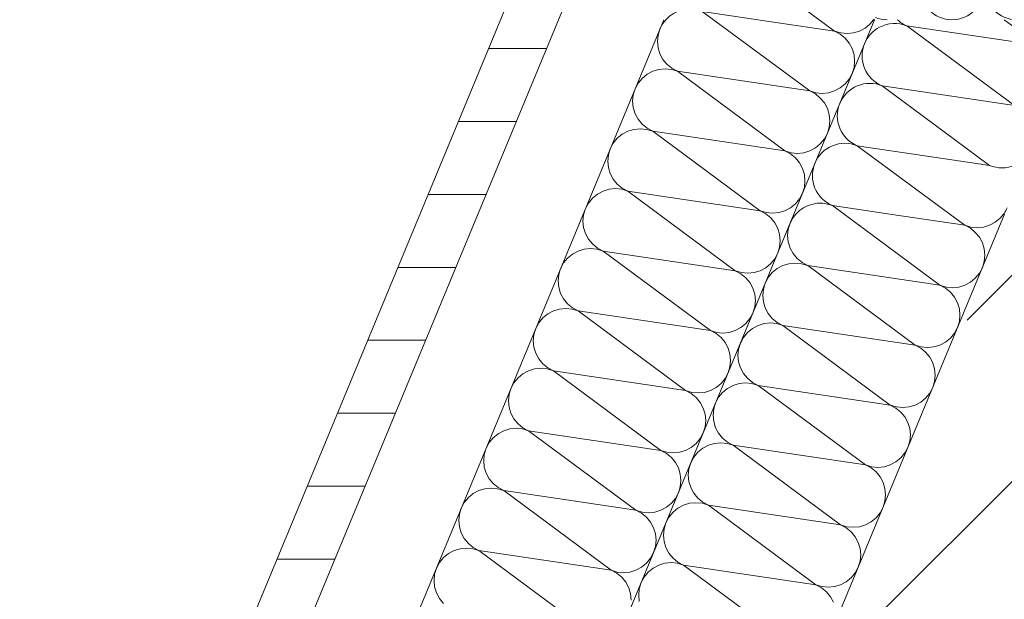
# Model space of a CAD drawing. Header units: metres. Extents: x -80 to 1923, y -189 to 69.
# Tile 96 of 256: x 930.187 to 930.592, y 13.844 to 14.082. Entities that reach past the tile are written whole.
import ezdxf

# ---------------------------------------------------------------- set-up
doc = ezdxf.new("R2010")
doc.units = ezdxf.units.M
doc.header["$MEASUREMENT"] = 0
doc.layers.add('Neubau_10 Wand außen', color=7, linetype='Continuous')

# ---------------------------------------------------------------- blocks, each defined once
blk = doc.blocks.new('*X154', base_point=(929.7700022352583, 0))
at = {"layer": 'Neubau_10 Wand außen', "color": 8, "linetype": 'Continuous', "lineweight": 9}
for p, q in [((930.5515076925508, 14.07932205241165), (930.6058837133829, 14.071230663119)), ((930.5515076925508, 14.07932205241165), (930.5956788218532, 14.04659387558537)), ((930.5914838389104, 14.08190011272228), (930.6058837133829, 14.071230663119)), ((930.557986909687, 14.05220259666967), (930.5956788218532, 14.04659387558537)), ((930.5710605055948, 14.032636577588), (930.5854739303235, 14.02195708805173)), ((930.5773928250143, 14.02315959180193), (930.5854739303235, 14.02195708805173))]:
    blk.add_line(p, q, dxfattribs=at)
for centre, radius, start, end in [((930.5464052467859, 14.06700365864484), 0.01333333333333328, 67.4999999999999, 117.6935729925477), ((930.5566101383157, 14.09164044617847), 0.01333333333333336, 226.9304254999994, 247.5000000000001), ((930.6109861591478, 14.08354905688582), 0.01333333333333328, 337.5000000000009, 352.8959966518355), ((930.6109861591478, 14.08354905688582), 0.01333333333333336, 247.4999999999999, 337.5000000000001), ((930.600781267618, 14.05891226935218), 0.01333333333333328, 337.5000000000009, 67.50000000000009), ((930.600781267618, 14.05891226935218), 0.01333333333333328, 247.4999999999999, 337.5000000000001), ((930.5905763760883, 14.03427548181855), 0.01333333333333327, 337.5000000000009, 67.5000000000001), ((930.5905763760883, 14.03427548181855), 0.01333333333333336, 247.4999999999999, 337.5000000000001), ((930.5803714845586, 14.00963869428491), 0.01333333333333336, 325.9373117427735, 337.5000000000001)]:
    blk.add_arc(centre, radius, start, end, dxfattribs=at)
blk = doc.blocks.new('*X157', base_point=(929.7700022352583, 0))
at = {"layer": 'Neubau_10 Wand außen', "color": 8, "linetype": 'Continuous', "lineweight": 9}
for p, q in [((930.4878022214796, 14.1345735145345), (930.5046206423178, 14.13207086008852)), ((930.4878022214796, 14.1345735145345), (930.5177994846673, 14.1123473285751)), ((930.4775973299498, 14.10993672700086), (930.5240265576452, 14.10302785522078)), ((930.4775973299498, 14.10993672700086), (930.5154365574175, 14.0819001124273)), ((930.4673924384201, 14.08529993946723), (930.4719809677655, 14.0819001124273)), ((930.4673924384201, 14.08529993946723), (930.4902400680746, 14.0819001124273))]:
    blk.add_line(p, q, dxfattribs=at)
for centre, radius, start, end in [((930.4929046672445, 14.14689190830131), 0.01333333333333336, 117.2587885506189, 157.5000000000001), ((930.4929046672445, 14.14689190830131), 0.01333333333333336, 157.5000000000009, 247.5000000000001), ((930.4826997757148, 14.12225512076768), 0.01333333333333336, 67.4999999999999, 157.5000000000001), ((930.4826997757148, 14.12225512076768), 0.01333333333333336, 157.5000000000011, 247.5000000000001), ((930.472494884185, 14.09761833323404), 0.01333333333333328, 67.4999999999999, 157.5000000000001), ((930.472494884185, 14.09761833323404), 0.01333333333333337, 157.4999999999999, 247.5000000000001), ((930.4622899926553, 14.07298154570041), 0.01333333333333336, 67.4999999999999, 138.0183547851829), ((930.5268709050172, 14.08952694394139), 0.01333333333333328, 325.1093264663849, 326.4048344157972)]:
    blk.add_arc(centre, radius, start, end, dxfattribs=at)
blk = doc.blocks.new('*X160', base_point=(929.7700022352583, 0))
at = {"layer": 'Neubau_10 Wand außen', "color": 8, "linetype": 'Continuous', "lineweight": 9}
for p, q in [((930.4512037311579, 14.08038914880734), (930.4499717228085, 14.07808422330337)), ((930.4524437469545, 14.08190011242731), (930.4512037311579, 14.08038914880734)), ((930.4719809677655, 14.08190011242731), (930.5115635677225, 14.05257176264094)), ((930.4902400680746, 14.08190011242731), (930.5217684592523, 14.07720855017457)), ((930.5154365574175, 14.08190011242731), (930.5217684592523, 14.07720855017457)), ((930.5342785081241, 14.07844068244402), (930.536298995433, 14.08009885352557)), ((930.536298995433, 14.08009885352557), (930.5377772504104, 14.08190011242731)), ((930.4492128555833, 14.07558274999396), (930.448956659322, 14.07298154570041)), ((930.449971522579, 14.07808373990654), (930.4492128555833, 14.07558274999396)), ((930.5217684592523, 14.07720855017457), (930.5242697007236, 14.07644980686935)), ((930.5240736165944, 14.07597641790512), (930.5217684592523, 14.07720855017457)), ((930.5260941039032, 14.07431824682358), (930.5240736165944, 14.07597641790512)), ((930.5242697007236, 14.07644980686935), (930.5268709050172, 14.07619361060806)), ((930.5268709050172, 14.07619361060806), (930.5294721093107, 14.07644980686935)), ((930.5294721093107, 14.07644980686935), (930.531973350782, 14.07720855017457)), ((930.531973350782, 14.07720855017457), (930.5342785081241, 14.07844068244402)), ((930.448956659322, 14.07298154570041), (930.4492128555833, 14.07038034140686)), ((930.5277522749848, 14.07229775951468), (930.5260941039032, 14.07431824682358)), ((930.5289844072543, 14.06999260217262), (930.5277522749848, 14.07229775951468)), ((930.4492128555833, 14.07038034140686), (930.4499715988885, 14.06787909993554)), ((930.4499715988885, 14.06787909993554), (930.4512037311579, 14.06557394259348)), ((930.5297431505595, 14.0674913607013), (930.5289844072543, 14.06999260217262)), ((930.5299993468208, 14.06489015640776), (930.5297431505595, 14.0674913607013)), ((930.4512037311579, 14.06557394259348), (930.4528619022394, 14.06355345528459)), ((930.4528619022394, 14.06355345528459), (930.4548823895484, 14.06189528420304)), ((930.5297431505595, 14.06228895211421), (930.5299993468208, 14.06489015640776)), ((930.4446774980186, 14.05943101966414), (930.4426570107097, 14.0577728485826)), ((930.4469826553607, 14.06066315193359), (930.4446774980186, 14.05943101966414)), ((930.449483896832, 14.06142189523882), (930.4469826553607, 14.06066315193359)), ((930.4520851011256, 14.06167809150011), (930.449483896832, 14.06142189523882)), ((930.454686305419, 14.06142189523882), (930.4520851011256, 14.06167809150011)), ((930.4571875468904, 14.06066315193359), (930.454686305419, 14.06142189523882)), ((930.4548823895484, 14.06189528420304), (930.4571875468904, 14.06066315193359)), ((930.4571875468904, 14.06066315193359), (930.5115635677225, 14.05257176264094)), ((930.4571875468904, 14.06066315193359), (930.5013586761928, 14.02793497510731)), ((930.5277522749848, 14.05748255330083), (930.5289842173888, 14.05978735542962)), ((930.5289845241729, 14.0597880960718), (930.5297431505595, 14.06228895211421)), ((930.4409988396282, 14.0557523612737), (930.4397668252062, 14.0534474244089)), ((930.4426570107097, 14.0577728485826), (930.4409988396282, 14.0557523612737)), ((930.5240736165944, 14.05380389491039), (930.5260941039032, 14.05546206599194)), ((930.5260941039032, 14.05546206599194), (930.5277522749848, 14.05748255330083)), ((930.4390079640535, 14.05094596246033), (930.4387517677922, 14.04834475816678)), ((930.4397666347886, 14.05344696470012), (930.4390079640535, 14.05094596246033)), ((930.5115635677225, 14.05257176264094), (930.5140648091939, 14.05181301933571)), ((930.5138687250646, 14.05133963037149), (930.5115635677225, 14.05257176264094)), ((930.5158892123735, 14.04968145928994), (930.5138687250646, 14.05133963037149)), ((930.5140648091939, 14.05181301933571), (930.5166660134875, 14.05155682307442)), ((930.5166660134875, 14.05155682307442), (930.5192672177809, 14.05181301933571)), ((930.5192672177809, 14.05181301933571), (930.5217684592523, 14.05257176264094)), ((930.5217684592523, 14.05257176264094), (930.5240736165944, 14.05380389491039)), ((930.4387517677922, 14.04834475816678), (930.4390079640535, 14.04574355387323)), ((930.517547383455, 14.04766097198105), (930.5158892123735, 14.04968145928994)), ((930.5187795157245, 14.04535581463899), (930.517547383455, 14.04766097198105)), ((930.4390079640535, 14.04574355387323), (930.4397667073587, 14.04324231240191)), ((930.4397667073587, 14.04324231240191), (930.4409988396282, 14.04093715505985)), ((930.5195382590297, 14.04285457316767), (930.5187795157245, 14.04535581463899)), ((930.519794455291, 14.04025336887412), (930.5195382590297, 14.04285457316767)), ((930.4409988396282, 14.04093715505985), (930.4426570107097, 14.03891666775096)), ((930.4426570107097, 14.03891666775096), (930.4446774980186, 14.03725849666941)), ((930.5195382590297, 14.03765216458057), (930.519794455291, 14.04025336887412)), ((930.4344726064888, 14.03479423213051), (930.43245211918, 14.03313606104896)), ((930.436777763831, 14.03602636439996), (930.4344726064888, 14.03479423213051)), ((930.4392790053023, 14.03678510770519), (930.436777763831, 14.03602636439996)), ((930.4418802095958, 14.03704130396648), (930.4392790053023, 14.03678510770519)), ((930.4444814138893, 14.03678510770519), (930.4418802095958, 14.03704130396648)), ((930.4469826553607, 14.03602636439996), (930.4444814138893, 14.03678510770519)), ((930.4446774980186, 14.03725849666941), (930.4469826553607, 14.03602636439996)), ((930.4469826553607, 14.03602636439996), (930.5013586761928, 14.02793497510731)), ((930.4469826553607, 14.03602636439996), (930.4911537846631, 14.00329818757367)), ((930.517547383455, 14.03284576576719), (930.5187793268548, 14.03515056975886)), ((930.5187796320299, 14.03515130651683), (930.5195382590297, 14.03765216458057)), ((930.4307939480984, 14.03111557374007), (930.429561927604, 14.02881062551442)), ((930.43245211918, 14.03313606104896), (930.4307939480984, 14.03111557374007)), ((930.5138687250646, 14.02916710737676), (930.5158892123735, 14.0308252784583)), ((930.5158892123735, 14.0308252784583), (930.517547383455, 14.03284576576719)), ((930.4295617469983, 14.0288101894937), (930.4288030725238, 14.02630917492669)), ((930.5013586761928, 14.02793497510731), (930.5038599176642, 14.02717623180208)), ((930.5036638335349, 14.02670284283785), (930.5013586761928, 14.02793497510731)), ((930.5056843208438, 14.02504467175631), (930.5036638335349, 14.02670284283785)), ((930.5038599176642, 14.02717623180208), (930.5064611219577, 14.02692003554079)), ((930.5064611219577, 14.02692003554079), (930.5090623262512, 14.02717623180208)), ((930.5090623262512, 14.02717623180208), (930.5115635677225, 14.02793497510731)), ((930.5115635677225, 14.02793497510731), (930.5138687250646, 14.02916710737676)), ((930.4288030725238, 14.02630917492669), (930.4285468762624, 14.02370797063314)), ((930.4285468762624, 14.02370797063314), (930.4288030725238, 14.02110676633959)), ((930.5073424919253, 14.02302418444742), (930.5056843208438, 14.02504467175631)), ((930.5085746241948, 14.02071902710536), (930.5073424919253, 14.02302418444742)), ((930.4288030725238, 14.02110676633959), (930.429561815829, 14.01860552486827)), ((930.429561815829, 14.01860552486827), (930.4307939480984, 14.01630036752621)), ((930.5093333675, 14.01821778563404), (930.5085746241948, 14.02071902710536)), ((930.4307939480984, 14.01630036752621), (930.43245211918, 14.01427988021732)), ((930.5095895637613, 14.01561658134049), (930.5093333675, 14.01821778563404)), ((930.5093333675, 14.01301537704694), (930.5095895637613, 14.01561658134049)), ((930.4265728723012, 14.01138957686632), (930.4242677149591, 14.01015744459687)), ((930.4290741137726, 14.01214832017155), (930.4265728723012, 14.01138957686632)), ((930.431675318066, 14.01240451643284), (930.4290741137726, 14.01214832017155)), ((930.4342765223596, 14.01214832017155), (930.431675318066, 14.01240451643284)), ((930.43245211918, 14.01427988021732), (930.4344726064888, 14.01262170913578)), ((930.436777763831, 14.01138957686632), (930.4342765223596, 14.01214832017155)), ((930.4344726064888, 14.01262170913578), (930.436777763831, 14.01138957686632)), ((930.436777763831, 14.01138957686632), (930.4809488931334, 13.97866140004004)), ((930.436777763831, 14.01138957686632), (930.4911537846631, 14.00329818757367)), ((930.5073424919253, 14.00820897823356), (930.5085744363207, 14.0105137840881)), ((930.508574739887, 14.01051451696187), (930.5093333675, 14.01301537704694)), ((930.4205890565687, 14.00647878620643), (930.4193569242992, 14.00417362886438)), ((930.4222472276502, 14.00849927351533), (930.4205890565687, 14.00647878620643)), ((930.4242677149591, 14.01015744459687), (930.4222472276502, 14.00849927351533)), ((930.5036638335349, 14.00453031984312), (930.5056843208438, 14.00618849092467)), ((930.5056843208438, 14.00618849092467), (930.5073424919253, 14.00820897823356)), ((930.4193569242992, 14.00417362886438), (930.4185981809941, 14.00167238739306)), ((930.4911537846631, 14.00329818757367), (930.4936550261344, 14.00253944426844)), ((930.4934589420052, 14.00206605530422), (930.4911537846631, 14.00329818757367)), ((930.4936550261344, 14.00253944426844), (930.4962562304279, 14.00228324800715)), ((930.4962562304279, 14.00228324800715), (930.4988574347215, 14.00253944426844)), ((930.4988574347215, 14.00253944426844), (930.5013586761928, 14.00329818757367)), ((930.5013586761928, 14.00329818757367), (930.5036638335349, 14.00453031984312)), ((930.4185981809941, 14.00167238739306), (930.4183419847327, 13.99907118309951)), ((930.4183419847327, 13.99907118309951), (930.4185981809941, 13.99646997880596)), ((930.4954794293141, 14.00040788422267), (930.4934589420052, 14.00206605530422)), ((930.4971376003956, 13.99838739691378), (930.4954794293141, 14.00040788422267)), ((930.498369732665, 13.99608223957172), (930.4971376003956, 13.99838739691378)), ((930.4185981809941, 13.99646997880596), (930.4193569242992, 13.99396873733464)), ((930.4991284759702, 13.9935809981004), (930.498369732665, 13.99608223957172)), ((930.4193569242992, 13.99396873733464), (930.4205890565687, 13.99166357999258)), ((930.4205890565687, 13.99166357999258), (930.4222472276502, 13.98964309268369)), ((930.4993846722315, 13.99097979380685), (930.4991284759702, 13.9935809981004)), ((930.4991284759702, 13.9883785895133), (930.4993846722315, 13.99097979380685)), ((930.4163679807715, 13.98675278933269), (930.4140628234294, 13.98552065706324)), ((930.4188692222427, 13.98751153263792), (930.4163679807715, 13.98675278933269)), ((930.4214704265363, 13.98776772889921), (930.4188692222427, 13.98751153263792)), ((930.4240716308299, 13.98751153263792), (930.4214704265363, 13.98776772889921)), ((930.4222472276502, 13.98964309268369), (930.4242677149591, 13.98798492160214)), ((930.4265728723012, 13.98675278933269), (930.4240716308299, 13.98751153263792)), ((930.4242677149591, 13.98798492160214), (930.4265728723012, 13.98675278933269)), ((930.4265728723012, 13.98675278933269), (930.4809488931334, 13.97866140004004)), ((930.4265728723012, 13.98675278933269), (930.4707440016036, 13.9540246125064)), ((930.4983698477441, 13.9858777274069), (930.4991284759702, 13.9883785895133)), ((930.4120423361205, 13.98386248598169), (930.410384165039, 13.9818419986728)), ((930.4140628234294, 13.98552065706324), (930.4120423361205, 13.98386248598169)), ((930.4954794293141, 13.98155170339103), (930.4971376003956, 13.98357219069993)), ((930.4971376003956, 13.98357219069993), (930.498369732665, 13.98587734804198)), ((930.4091520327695, 13.97953684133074), (930.4083932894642, 13.97703559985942)), ((930.410384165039, 13.9818419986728), (930.4091520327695, 13.97953684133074)), ((930.4809488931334, 13.97866140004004), (930.4834501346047, 13.97790265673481)), ((930.4832540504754, 13.97742926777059), (930.4809488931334, 13.97866140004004)), ((930.4834501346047, 13.97790265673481), (930.4860513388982, 13.97764646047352)), ((930.4860513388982, 13.97764646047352), (930.4886525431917, 13.97790265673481)), ((930.4886525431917, 13.97790265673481), (930.4911537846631, 13.97866140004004)), ((930.4911537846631, 13.97866140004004), (930.4934589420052, 13.97989353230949)), ((930.4934589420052, 13.97989353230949), (930.4954794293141, 13.98155170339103)), ((930.4083932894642, 13.97703559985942), (930.408137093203, 13.97443439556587)), ((930.408137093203, 13.97443439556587), (930.4083932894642, 13.97183319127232)), ((930.4852745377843, 13.97577109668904), (930.4832540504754, 13.97742926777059)), ((930.4869327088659, 13.97375060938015), (930.4852745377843, 13.97577109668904)), ((930.4083932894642, 13.97183319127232), (930.4091520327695, 13.969331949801)), ((930.4881648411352, 13.97144545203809), (930.4869327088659, 13.97375060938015)), ((930.4889235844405, 13.96894421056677), (930.4881648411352, 13.97144545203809)), ((930.4091520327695, 13.969331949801), (930.410384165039, 13.96702679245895)), ((930.410384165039, 13.96702679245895), (930.4120423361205, 13.96500630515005)), ((930.4891797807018, 13.96634300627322), (930.4889235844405, 13.96894421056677)), ((930.4889235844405, 13.96374180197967), (930.4891797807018, 13.96634300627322)), ((930.4061630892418, 13.96211600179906), (930.4038579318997, 13.96088386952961)), ((930.408664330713, 13.96287474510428), (930.4061630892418, 13.96211600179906)), ((930.4112655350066, 13.96313094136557), (930.408664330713, 13.96287474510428)), ((930.4138667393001, 13.96287474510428), (930.4112655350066, 13.96313094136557)), ((930.4120423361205, 13.96500630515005), (930.4140628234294, 13.96334813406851)), ((930.4163679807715, 13.96211600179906), (930.4138667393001, 13.96287474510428)), ((930.4140628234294, 13.96334813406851), (930.4163679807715, 13.96211600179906)), ((930.4163679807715, 13.96211600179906), (930.4707440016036, 13.9540246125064)), ((930.4163679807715, 13.96211600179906), (930.4605391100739, 13.92938782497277)), ((930.4881648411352, 13.96124056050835), (930.4889235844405, 13.96374180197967)), ((930.4018374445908, 13.95922569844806), (930.4001792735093, 13.95720521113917)), ((930.4038579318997, 13.96088386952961), (930.4018374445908, 13.95922569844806)), ((930.4852745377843, 13.9569149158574), (930.4869327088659, 13.95893540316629)), ((930.4869327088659, 13.95893540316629), (930.4881648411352, 13.96124056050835)), ((930.3989471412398, 13.95490005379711), (930.3981883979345, 13.95239881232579)), ((930.4001792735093, 13.95720521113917), (930.3989471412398, 13.95490005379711)), ((930.4707440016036, 13.9540246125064), (930.4732452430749, 13.95326586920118)), ((930.4730491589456, 13.95279248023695), (930.4707440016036, 13.9540246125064)), ((930.478447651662, 13.95326586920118), (930.4809488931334, 13.9540246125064)), ((930.4809488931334, 13.9540246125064), (930.4832540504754, 13.95525674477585)), ((930.4832540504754, 13.95525674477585), (930.4852745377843, 13.9569149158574)), ((930.3981883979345, 13.95239881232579), (930.3979322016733, 13.94979760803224)), ((930.3979322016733, 13.94979760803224), (930.3981883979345, 13.94719640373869)), ((930.4750696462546, 13.9511343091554), (930.4730491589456, 13.95279248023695)), ((930.4732452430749, 13.95326586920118), (930.4758464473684, 13.95300967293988)), ((930.4767278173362, 13.94911382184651), (930.4750696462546, 13.9511343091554)), ((930.4758464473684, 13.95300967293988), (930.478447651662, 13.95326586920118)), ((930.3981883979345, 13.94719640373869), (930.3989471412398, 13.94469516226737)), ((930.4779599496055, 13.94680866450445), (930.4767278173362, 13.94911382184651)), ((930.4787186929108, 13.94430742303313), (930.4779599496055, 13.94680866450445)), ((930.3989471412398, 13.94469516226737), (930.4001792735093, 13.94239000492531)), ((930.4001792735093, 13.94239000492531), (930.4018374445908, 13.94036951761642)), ((930.478974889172, 13.94170621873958), (930.4787186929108, 13.94430742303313)), ((930.4787186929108, 13.93910501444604), (930.478974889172, 13.94170621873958)), ((930.395958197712, 13.93747921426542), (930.3936530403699, 13.93624708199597)), ((930.3984594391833, 13.93823795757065), (930.395958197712, 13.93747921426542)), ((930.4010606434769, 13.93849415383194), (930.3984594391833, 13.93823795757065)), ((930.4036618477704, 13.93823795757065), (930.4010606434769, 13.93849415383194)), ((930.4018374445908, 13.94036951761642), (930.4038579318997, 13.93871134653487)), ((930.4061630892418, 13.93747921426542), (930.4036618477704, 13.93823795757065)), ((930.4038579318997, 13.93871134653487), (930.4061630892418, 13.93747921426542)), ((930.4061630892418, 13.93747921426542), (930.4503342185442, 13.90475103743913)), ((930.4061630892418, 13.93747921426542), (930.4605391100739, 13.92938782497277)), ((930.4779599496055, 13.93660377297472), (930.4787186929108, 13.93910501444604)), ((930.3916325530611, 13.93458891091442), (930.3899743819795, 13.93256842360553)), ((930.3936530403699, 13.93624708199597), (930.3916325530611, 13.93458891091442)), ((930.4750696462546, 13.93227812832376), (930.4767278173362, 13.93429861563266)), ((930.4767278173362, 13.93429861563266), (930.4779599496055, 13.93660377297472)), ((930.38874224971, 13.93026326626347), (930.3879835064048, 13.92776202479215)), ((930.3899743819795, 13.93256842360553), (930.38874224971, 13.93026326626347)), ((930.4605391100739, 13.92938782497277), (930.4630403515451, 13.92862908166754)), ((930.4628442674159, 13.92815569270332), (930.4605391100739, 13.92938782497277)), ((930.4682427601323, 13.92862908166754), (930.4707440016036, 13.92938782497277)), ((930.4707440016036, 13.92938782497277), (930.4730491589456, 13.93061995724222)), ((930.4730491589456, 13.93061995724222), (930.4750696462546, 13.93227812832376)), ((930.3879835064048, 13.92776202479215), (930.3877273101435, 13.9251608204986)), ((930.4648647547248, 13.92649752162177), (930.4628442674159, 13.92815569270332)), ((930.4630403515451, 13.92862908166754), (930.4656415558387, 13.92837288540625)), ((930.4665229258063, 13.92447703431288), (930.4648647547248, 13.92649752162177)), ((930.4656415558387, 13.92837288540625), (930.4682427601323, 13.92862908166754)), ((930.3877273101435, 13.9251608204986), (930.3879835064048, 13.92255961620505)), ((930.3879835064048, 13.92255961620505), (930.38874224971, 13.92005837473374)), ((930.4677550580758, 13.92217187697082), (930.4665229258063, 13.92447703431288)), ((930.468513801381, 13.9196706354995), (930.4677550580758, 13.92217187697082)), ((930.38874224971, 13.92005837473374), (930.3899743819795, 13.91775321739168)), ((930.3899743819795, 13.91775321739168), (930.3916325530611, 13.91573273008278)), ((930.4687699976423, 13.91706943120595), (930.468513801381, 13.9196706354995)), ((930.3882545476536, 13.91360117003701), (930.3857533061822, 13.91284242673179)), ((930.3908557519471, 13.9138573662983), (930.3882545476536, 13.91360117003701)), ((930.3934569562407, 13.91360117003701), (930.3908557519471, 13.9138573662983)), ((930.3916325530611, 13.91573273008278), (930.3936530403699, 13.91407455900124)), ((930.395958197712, 13.91284242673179), (930.3934569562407, 13.91360117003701)), ((930.3936530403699, 13.91407455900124), (930.395958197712, 13.91284242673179)), ((930.4677550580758, 13.91196698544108), (930.468513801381, 13.9144682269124)), ((930.468513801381, 13.9144682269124), (930.4687699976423, 13.91706943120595)), ((930.3814276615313, 13.90995212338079), (930.3797694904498, 13.9079316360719)), ((930.3834481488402, 13.91161029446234), (930.3814276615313, 13.90995212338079)), ((930.3857533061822, 13.91284242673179), (930.3834481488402, 13.91161029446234)), ((930.395958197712, 13.91284242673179), (930.4503342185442, 13.90475103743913)), ((930.395958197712, 13.91284242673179), (930.4401293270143, 13.8801142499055)), ((930.4648647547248, 13.90764134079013), (930.4665229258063, 13.90966182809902)), ((930.4665229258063, 13.90966182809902), (930.4677550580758, 13.91196698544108)), ((930.3785373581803, 13.90562647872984), (930.3777786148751, 13.90312523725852)), ((930.3797694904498, 13.9079316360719), (930.3785373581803, 13.90562647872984)), ((930.4605391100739, 13.90475103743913), (930.4628442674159, 13.90598316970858)), ((930.4628442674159, 13.90598316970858), (930.4648647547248, 13.90764134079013)), ((930.3777786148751, 13.90312523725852), (930.3775224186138, 13.90052403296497)), ((930.4503342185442, 13.90475103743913), (930.4528354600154, 13.90399229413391)), ((930.4526393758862, 13.90351890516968), (930.4503342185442, 13.90475103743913)), ((930.454659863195, 13.90186073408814), (930.4526393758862, 13.90351890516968)), ((930.4528354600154, 13.90399229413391), (930.455436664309, 13.90373609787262)), ((930.4563180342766, 13.89984024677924), (930.454659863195, 13.90186073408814)), ((930.455436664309, 13.90373609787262), (930.4580378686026, 13.90399229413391)), ((930.4580378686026, 13.90399229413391), (930.4605391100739, 13.90475103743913)), ((930.3775224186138, 13.90052403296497), (930.3777786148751, 13.89792282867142)), ((930.3777786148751, 13.89792282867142), (930.3785373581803, 13.8954215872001)), ((930.4575501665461, 13.89753508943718), (930.4563180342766, 13.89984024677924)), ((930.4583089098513, 13.89503384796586), (930.4575501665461, 13.89753508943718)), ((930.3785373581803, 13.8954215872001), (930.3797694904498, 13.89311642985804)), ((930.3797694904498, 13.89311642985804), (930.3814276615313, 13.89109594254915)), ((930.4585651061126, 13.89243264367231), (930.4583089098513, 13.89503384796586)), ((930.3780496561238, 13.88896438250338), (930.3755484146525, 13.88820563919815)), ((930.3806508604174, 13.88922057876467), (930.3780496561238, 13.88896438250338)), ((930.383252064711, 13.88896438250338), (930.3806508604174, 13.88922057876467)), ((930.3814276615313, 13.89109594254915), (930.3834481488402, 13.8894377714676)), ((930.3857533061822, 13.88820563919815), (930.383252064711, 13.88896438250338)), ((930.3834481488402, 13.8894377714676), (930.3857533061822, 13.88820563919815)), ((930.4575501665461, 13.88733019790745), (930.4583089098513, 13.88983143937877)), ((930.4583089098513, 13.88983143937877), (930.4585651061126, 13.89243264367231)), ((930.3712227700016, 13.88531533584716), (930.3695645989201, 13.88329484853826)), ((930.3732432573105, 13.8869735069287), (930.3712227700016, 13.88531533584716)), ((930.3755484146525, 13.88820563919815), (930.3732432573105, 13.8869735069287)), ((930.3857533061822, 13.88820563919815), (930.4401293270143, 13.8801142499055)), ((930.3857533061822, 13.88820563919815), (930.4299244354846, 13.85547746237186)), ((930.454659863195, 13.88300455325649), (930.4563180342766, 13.88502504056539)), ((930.4563180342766, 13.88502504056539), (930.4575501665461, 13.88733019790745)), ((930.3683324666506, 13.8809896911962), (930.3675737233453, 13.87848844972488)), ((930.3695645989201, 13.88329484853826), (930.3683324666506, 13.8809896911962)), ((930.4503342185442, 13.8801142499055), (930.4526393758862, 13.88134638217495)), ((930.4526393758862, 13.88134638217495), (930.454659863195, 13.88300455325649)), ((930.3675737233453, 13.87848844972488), (930.3673175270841, 13.87588724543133)), ((930.4401293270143, 13.8801142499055), (930.4426305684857, 13.87935550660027)), ((930.4424344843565, 13.87888211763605), (930.4401293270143, 13.8801142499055)), ((930.4444549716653, 13.8772239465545), (930.4424344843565, 13.87888211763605)), ((930.4426305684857, 13.87935550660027), (930.4452317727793, 13.87909931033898)), ((930.4461131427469, 13.87520345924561), (930.4444549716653, 13.8772239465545)), ((930.4452317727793, 13.87909931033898), (930.4478329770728, 13.87935550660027)), ((930.4478329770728, 13.87935550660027), (930.4503342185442, 13.8801142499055)), ((930.3673175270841, 13.87588724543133), (930.3675737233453, 13.87328604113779)), ((930.3675737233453, 13.87328604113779), (930.3683324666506, 13.87078479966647)), ((930.4473452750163, 13.87289830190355), (930.4461131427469, 13.87520345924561)), ((930.4481040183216, 13.87039706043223), (930.4473452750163, 13.87289830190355)), ((930.3683324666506, 13.87078479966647), (930.3695645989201, 13.86847964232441)), ((930.4483602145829, 13.86779585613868), (930.4481040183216, 13.87039706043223)), ((930.3704459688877, 13.86458379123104), (930.3678447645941, 13.86432759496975)), ((930.3695645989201, 13.86847964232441), (930.3712227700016, 13.86645915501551)), ((930.3730471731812, 13.86432759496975), (930.3704459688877, 13.86458379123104)), ((930.3712227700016, 13.86645915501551), (930.3732432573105, 13.86480098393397)), ((930.3732432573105, 13.86480098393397), (930.3755484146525, 13.86356885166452)), ((930.4473452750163, 13.86269341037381), (930.4481040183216, 13.86519465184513)), ((930.4481040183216, 13.86519465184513), (930.4483602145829, 13.86779585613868)), ((930.3610178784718, 13.86067854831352), (930.3593597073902, 13.85865806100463)), ((930.3630383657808, 13.86233671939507), (930.3610178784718, 13.86067854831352)), ((930.3653435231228, 13.86356885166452), (930.3630383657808, 13.86233671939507)), ((930.3678447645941, 13.86432759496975), (930.3653435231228, 13.86356885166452)), ((930.3755484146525, 13.86356885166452), (930.3730471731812, 13.86432759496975)), ((930.3755484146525, 13.86356885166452), (930.4197195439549, 13.83084067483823)), ((930.3755484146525, 13.86356885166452), (930.4299244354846, 13.85547746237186)), ((930.4461131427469, 13.86038825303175), (930.4473452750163, 13.86269341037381)), ((930.3593597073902, 13.85865806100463), (930.3581275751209, 13.85635290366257)), ((930.4401293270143, 13.85547746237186), (930.4424344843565, 13.85670959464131)), ((930.4424344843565, 13.85670959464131), (930.4444549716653, 13.85836776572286)), ((930.4444549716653, 13.85836776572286), (930.4461131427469, 13.86038825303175)), ((930.3573688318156, 13.85385166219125), (930.3571126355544, 13.8512504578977)), ((930.3581275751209, 13.85635290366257), (930.3573688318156, 13.85385166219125)), ((930.4299244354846, 13.85547746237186), (930.432425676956, 13.85471871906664)), ((930.4322295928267, 13.85424533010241), (930.4299244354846, 13.85547746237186)), ((930.4342500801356, 13.85258715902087), (930.4322295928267, 13.85424533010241)), ((930.432425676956, 13.85471871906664), (930.4350268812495, 13.85446252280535)), ((930.4359082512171, 13.85056667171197), (930.4342500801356, 13.85258715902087)), ((930.4350268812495, 13.85446252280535), (930.4376280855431, 13.85471871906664)), ((930.4376280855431, 13.85471871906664), (930.4401293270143, 13.85547746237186)), ((930.3571126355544, 13.8512504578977), (930.3573688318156, 13.84864925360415)), ((930.3573688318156, 13.84864925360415), (930.3581275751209, 13.84614801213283)), ((930.4371403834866, 13.84826151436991), (930.4359082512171, 13.85056667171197)), ((930.3581275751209, 13.84614801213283), (930.3593597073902, 13.84384285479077)), ((930.4378991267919, 13.84576027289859), (930.4371403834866, 13.84826151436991)), ((930.4381553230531, 13.84315906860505), (930.4378991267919, 13.84576027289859)), ((930.3593597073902, 13.84384285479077), (930.3610178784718, 13.84182236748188))]:
    blk.add_line(p, q, dxfattribs=at)
blk = doc.blocks.new('*X162', base_point=(929.7700022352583, 0))
at = {"layer": 'Neubau_10 Wand außen', "color": 8, "linetype": 'Continuous', "lineweight": 9}
for p, q in [((930.5413028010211, 14.05468526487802), (930.5710605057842, 14.0326365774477)), ((930.5413028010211, 14.05468526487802), (930.5579869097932, 14.05220259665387)), ((930.5310979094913, 14.03004847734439), (930.5773928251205, 14.02315959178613)), ((930.5310979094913, 14.03004847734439), (930.569087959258, 14.0019001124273)), ((930.5208930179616, 14.00541168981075), (930.5444916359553, 14.0019001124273)), ((930.5208930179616, 14.00541168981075), (930.525632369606, 14.0019001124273))]:
    blk.add_line(p, q, dxfattribs=at)
for centre, radius, start, end in [((930.5464052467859, 14.06700365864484), 0.01333333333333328, 117.6935726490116, 157.5000000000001), ((930.5464052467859, 14.06700365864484), 0.01333333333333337, 157.4999999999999, 247.5000000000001), ((930.5362003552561, 14.0423668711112), 0.01333333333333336, 67.4999999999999, 157.5000000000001), ((930.5362003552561, 14.0423668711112), 0.01333333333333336, 157.5000000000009, 247.5000000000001), ((930.5259954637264, 14.01773008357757), 0.01333333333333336, 67.4999999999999, 157.5000000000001), ((930.5259954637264, 14.01773008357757), 0.01333333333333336, 157.5000000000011, 247.5000000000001), ((930.5157905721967, 13.99309329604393), 0.01333333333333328, 67.4999999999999, 138.6611263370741), ((930.5803714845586, 14.00963869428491), 0.01333333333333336, 324.5217661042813, 325.9373121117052)]:
    blk.add_arc(centre, radius, start, end, dxfattribs=at)
blk = doc.blocks.new('*X165', base_point=(929.7700022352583, 0))
at = {"layer": 'Neubau_10 Wand außen', "color": 8, "linetype": 'Continuous', "lineweight": 9}
for p, q in [((930.5034721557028, 13.99819566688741), (930.5027134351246, 13.99569450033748)), ((930.5047043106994, 14.00050089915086), (930.5034722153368, 13.99819581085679)), ((930.5058526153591, 14.00190011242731), (930.5047043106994, 14.00050089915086)), ((930.525632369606, 14.00190011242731), (930.565064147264, 13.97268351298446)), ((930.5444916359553, 14.00190011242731), (930.5752690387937, 13.9973203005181)), ((930.569087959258, 14.00190011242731), (930.5752690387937, 13.9973203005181)), ((930.5854739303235, 13.9973203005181), (930.5877790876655, 13.99855243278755)), ((930.5877790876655, 13.99855243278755), (930.5897995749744, 14.00021060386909)), ((930.5897995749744, 14.00021060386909), (930.591186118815, 14.00190011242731)), ((930.5027134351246, 13.99569450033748), (930.5024572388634, 13.99309329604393)), ((930.5752690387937, 13.9973203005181), (930.577770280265, 13.99656155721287)), ((930.5775741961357, 13.99608816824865), (930.5752690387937, 13.9973203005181)), ((930.5795946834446, 13.9944299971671), (930.5775741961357, 13.99608816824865)), ((930.577770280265, 13.99656155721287), (930.5803714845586, 13.99630536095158)), ((930.5812528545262, 13.99240950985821), (930.5795946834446, 13.9944299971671)), ((930.5803714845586, 13.99630536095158), (930.5829726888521, 13.99656155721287)), ((930.5829726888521, 13.99656155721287), (930.5854739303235, 13.9973203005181)), ((930.5024572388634, 13.99309329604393), (930.5027134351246, 13.99049209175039)), ((930.5027134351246, 13.99049209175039), (930.5034721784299, 13.98799085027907)), ((930.5824849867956, 13.99010435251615), (930.5812528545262, 13.99240950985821)), ((930.5832437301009, 13.98760311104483), (930.5824849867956, 13.99010435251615)), ((930.5034721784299, 13.98799085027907), (930.5047043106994, 13.98568569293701)), ((930.5834999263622, 13.98500190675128), (930.5832437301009, 13.98760311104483)), ((930.5047043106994, 13.98568569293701), (930.5063624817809, 13.98366520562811)), ((930.5063624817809, 13.98366520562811), (930.5083829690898, 13.98200703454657)), ((930.5083829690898, 13.98200703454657), (930.5106881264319, 13.98077490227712)), ((930.5824851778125, 13.97990009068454), (930.5832437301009, 13.98240070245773)), ((930.5832437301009, 13.98240070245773), (930.5834999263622, 13.98500190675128)), ((930.4961575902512, 13.97788459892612), (930.4944994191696, 13.97586411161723)), ((930.49817807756, 13.97954277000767), (930.4961575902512, 13.97788459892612)), ((930.500483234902, 13.98077490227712), (930.49817807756, 13.97954277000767)), ((930.5029844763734, 13.98153364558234), (930.500483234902, 13.98077490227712)), ((930.505585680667, 13.98178984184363), (930.5029844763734, 13.98153364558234)), ((930.5081868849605, 13.98153364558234), (930.505585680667, 13.98178984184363)), ((930.5106881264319, 13.98077490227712), (930.5081868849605, 13.98153364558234)), ((930.5106881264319, 13.98077490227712), (930.5548592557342, 13.94804672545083)), ((930.5106881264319, 13.98077490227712), (930.565064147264, 13.97268351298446)), ((930.5812528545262, 13.97759430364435), (930.582484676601, 13.97989888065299)), ((930.4944994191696, 13.97586411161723), (930.4932672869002, 13.97355895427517)), ((930.5752690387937, 13.97268351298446), (930.5775741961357, 13.97391564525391)), ((930.5775741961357, 13.97391564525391), (930.5795946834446, 13.97557381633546)), ((930.5795946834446, 13.97557381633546), (930.5812528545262, 13.97759430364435)), ((930.4925085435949, 13.97105771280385), (930.4922523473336, 13.9684565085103)), ((930.4932672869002, 13.97355895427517), (930.4925085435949, 13.97105771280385)), ((930.565064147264, 13.97268351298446), (930.5675653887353, 13.97192476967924)), ((930.567369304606, 13.97145138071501), (930.565064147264, 13.97268351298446)), ((930.5693897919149, 13.96979320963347), (930.567369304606, 13.97145138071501)), ((930.5675653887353, 13.97192476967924), (930.5701665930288, 13.97166857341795)), ((930.5710479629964, 13.96777272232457), (930.5693897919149, 13.96979320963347)), ((930.5701665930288, 13.97166857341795), (930.5727677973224, 13.97192476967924)), ((930.5727677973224, 13.97192476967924), (930.5752690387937, 13.97268351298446)), ((930.4922523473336, 13.9684565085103), (930.4925085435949, 13.96585530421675)), ((930.4925085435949, 13.96585530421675), (930.4932672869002, 13.96335406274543)), ((930.5722800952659, 13.96546756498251), (930.5710479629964, 13.96777272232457)), ((930.4932672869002, 13.96335406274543), (930.4944994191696, 13.96104890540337)), ((930.5730388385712, 13.96296632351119), (930.5722800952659, 13.96546756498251)), ((930.5732950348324, 13.96036511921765), (930.5730388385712, 13.96296632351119)), ((930.4944994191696, 13.96104890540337), (930.4961575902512, 13.95902841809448)), ((930.4961575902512, 13.95902841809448), (930.49817807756, 13.95737024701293)), ((930.5722802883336, 13.95526330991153), (930.5730388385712, 13.9577639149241)), ((930.5730388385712, 13.9577639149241), (930.5732950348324, 13.96036511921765)), ((930.4879731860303, 13.95490598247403), (930.4859526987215, 13.95324781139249)), ((930.4902783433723, 13.95613811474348), (930.4879731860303, 13.95490598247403)), ((930.4927795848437, 13.95689685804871), (930.4902783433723, 13.95613811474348)), ((930.4953807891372, 13.95715305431), (930.4927795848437, 13.95689685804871)), ((930.4979819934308, 13.95689685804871), (930.4953807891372, 13.95715305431)), ((930.500483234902, 13.95613811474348), (930.4979819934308, 13.95689685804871)), ((930.49817807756, 13.95737024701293), (930.500483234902, 13.95613811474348)), ((930.500483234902, 13.95613811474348), (930.5548592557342, 13.94804672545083)), ((930.500483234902, 13.95613811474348), (930.5446543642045, 13.92340993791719)), ((930.5710479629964, 13.95295751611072), (930.5722800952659, 13.95526267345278)), ((930.4842945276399, 13.95122732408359), (930.4830623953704, 13.94892216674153)), ((930.4859526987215, 13.95324781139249), (930.4842945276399, 13.95122732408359)), ((930.567369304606, 13.94927885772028), (930.5693897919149, 13.95093702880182)), ((930.5693897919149, 13.95093702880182), (930.5710479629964, 13.95295751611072)), ((930.4823036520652, 13.94642092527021), (930.4820474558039, 13.94381972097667)), ((930.4830623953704, 13.94892216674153), (930.4823036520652, 13.94642092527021)), ((930.5548592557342, 13.94804672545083), (930.5573604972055, 13.9472879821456)), ((930.5571644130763, 13.94681459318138), (930.5548592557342, 13.94804672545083)), ((930.5591849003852, 13.94515642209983), (930.5571644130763, 13.94681459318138)), ((930.5573604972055, 13.9472879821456), (930.5599617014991, 13.94703178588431)), ((930.5599617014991, 13.94703178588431), (930.5625629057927, 13.9472879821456)), ((930.5625629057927, 13.9472879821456), (930.565064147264, 13.94804672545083)), ((930.565064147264, 13.94804672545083), (930.567369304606, 13.94927885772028)), ((930.4820474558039, 13.94381972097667), (930.4823036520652, 13.94121851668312)), ((930.5608430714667, 13.94313593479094), (930.5591849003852, 13.94515642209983)), ((930.5620752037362, 13.94083077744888), (930.5608430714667, 13.94313593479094)), ((930.4823036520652, 13.94121851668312), (930.4830623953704, 13.9387172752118)), ((930.4830623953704, 13.9387172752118), (930.4842945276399, 13.93641211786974)), ((930.5628339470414, 13.93832953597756), (930.5620752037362, 13.94083077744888)), ((930.5630901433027, 13.93572833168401), (930.5628339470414, 13.93832953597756)), ((930.4842945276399, 13.93641211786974), (930.4859526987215, 13.93439163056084)), ((930.4859526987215, 13.93439163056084), (930.4879731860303, 13.9327334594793)), ((930.5628339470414, 13.93312712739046), (930.5630901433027, 13.93572833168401)), ((930.4777682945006, 13.9302691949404), (930.4757478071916, 13.92861102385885)), ((930.4800734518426, 13.93150132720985), (930.4777682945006, 13.9302691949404)), ((930.482574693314, 13.93226007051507), (930.4800734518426, 13.93150132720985)), ((930.4851758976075, 13.93251626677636), (930.482574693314, 13.93226007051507)), ((930.4877771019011, 13.93226007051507), (930.4851758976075, 13.93251626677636)), ((930.4902783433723, 13.93150132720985), (930.4877771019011, 13.93226007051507)), ((930.4879731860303, 13.9327334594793), (930.4902783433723, 13.93150132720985)), ((930.4902783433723, 13.93150132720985), (930.5446543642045, 13.92340993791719)), ((930.4902783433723, 13.93150132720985), (930.5344494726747, 13.89877315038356)), ((930.5608430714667, 13.92832072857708), (930.5620752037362, 13.93062588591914)), ((930.5620752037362, 13.93062588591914), (930.5628339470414, 13.93312712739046)), ((930.4740896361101, 13.92659053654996), (930.4728575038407, 13.9242853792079)), ((930.4757478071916, 13.92861102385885), (930.4740896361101, 13.92659053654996)), ((930.5571644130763, 13.92464207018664), (930.5591849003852, 13.92630024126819)), ((930.5591849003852, 13.92630024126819), (930.5608430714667, 13.92832072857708)), ((930.4720987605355, 13.92178413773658), (930.4718425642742, 13.91918293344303)), ((930.4728575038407, 13.9242853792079), (930.4720987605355, 13.92178413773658)), ((930.5446543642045, 13.92340993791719), (930.5471556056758, 13.92265119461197)), ((930.5469595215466, 13.92217780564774), (930.5446543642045, 13.92340993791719)), ((930.5489800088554, 13.9205196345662), (930.5469595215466, 13.92217780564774)), ((930.5471556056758, 13.92265119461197), (930.5497568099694, 13.92239499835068)), ((930.5497568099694, 13.92239499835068), (930.552358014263, 13.92265119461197)), ((930.552358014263, 13.92265119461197), (930.5548592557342, 13.92340993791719)), ((930.5548592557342, 13.92340993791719), (930.5571644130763, 13.92464207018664)), ((930.4718425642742, 13.91918293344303), (930.4720987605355, 13.91658172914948)), ((930.550638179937, 13.91849914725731), (930.5489800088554, 13.9205196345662)), ((930.5518703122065, 13.91619398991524), (930.550638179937, 13.91849914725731)), ((930.4720987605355, 13.91658172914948), (930.4728575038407, 13.91408048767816)), ((930.4728575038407, 13.91408048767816), (930.4740896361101, 13.9117753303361)), ((930.5526290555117, 13.91369274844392), (930.5518703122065, 13.91619398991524)), ((930.552885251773, 13.91109154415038), (930.5526290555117, 13.91369274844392)), ((930.4740896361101, 13.9117753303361), (930.4757478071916, 13.90975484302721)), ((930.4757478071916, 13.90975484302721), (930.4777682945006, 13.90809667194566)), ((930.5526290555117, 13.90849033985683), (930.552885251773, 13.91109154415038)), ((930.4675634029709, 13.90563240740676), (930.4655429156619, 13.90397423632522)), ((930.4698685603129, 13.90686453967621), (930.4675634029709, 13.90563240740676)), ((930.4723698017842, 13.90762328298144), (930.4698685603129, 13.90686453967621)), ((930.4749710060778, 13.90787947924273), (930.4723698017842, 13.90762328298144)), ((930.4775722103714, 13.90762328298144), (930.4749710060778, 13.90787947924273)), ((930.4800734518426, 13.90686453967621), (930.4775722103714, 13.90762328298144)), ((930.4777682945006, 13.90809667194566), (930.4800734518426, 13.90686453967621)), ((930.4800734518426, 13.90686453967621), (930.524244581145, 13.87413636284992)), ((930.4800734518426, 13.90686453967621), (930.5344494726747, 13.89877315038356)), ((930.550638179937, 13.90368394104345), (930.5518703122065, 13.90598909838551)), ((930.5518703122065, 13.90598909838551), (930.5526290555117, 13.90849033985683)), ((930.4638847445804, 13.90195374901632), (930.462652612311, 13.89964859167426)), ((930.4655429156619, 13.90397423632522), (930.4638847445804, 13.90195374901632)), ((930.5469595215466, 13.90000528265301), (930.5489800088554, 13.90166345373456)), ((930.5489800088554, 13.90166345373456), (930.550638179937, 13.90368394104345)), ((930.4618938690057, 13.89714735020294), (930.4616376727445, 13.8945461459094)), ((930.462652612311, 13.89964859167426), (930.4618938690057, 13.89714735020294)), ((930.5344494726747, 13.89877315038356), (930.5369507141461, 13.89801440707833)), ((930.5367546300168, 13.89754101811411), (930.5344494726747, 13.89877315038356)), ((930.5387751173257, 13.89588284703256), (930.5367546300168, 13.89754101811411)), ((930.5369507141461, 13.89801440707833), (930.5395519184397, 13.89775821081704)), ((930.5395519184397, 13.89775821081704), (930.5421531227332, 13.89801440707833)), ((930.5421531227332, 13.89801440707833), (930.5446543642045, 13.89877315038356)), ((930.5446543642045, 13.89877315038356), (930.5469595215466, 13.90000528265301)), ((930.4616376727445, 13.8945461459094), (930.4618938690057, 13.89194494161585)), ((930.5404332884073, 13.89386235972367), (930.5387751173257, 13.89588284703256)), ((930.5416654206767, 13.89155720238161), (930.5404332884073, 13.89386235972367)), ((930.4618938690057, 13.89194494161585), (930.462652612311, 13.88944370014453)), ((930.462652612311, 13.88944370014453), (930.4638847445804, 13.88713854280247)), ((930.542424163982, 13.88905596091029), (930.5416654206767, 13.89155720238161)), ((930.5426803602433, 13.88645475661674), (930.542424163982, 13.88905596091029)), ((930.4638847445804, 13.88713854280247), (930.4655429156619, 13.88511805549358)), ((930.4655429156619, 13.88511805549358), (930.4675634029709, 13.88345988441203)), ((930.542424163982, 13.88385355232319), (930.5426803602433, 13.88645475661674)), ((930.4573585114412, 13.88099561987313), (930.4553380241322, 13.87933744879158)), ((930.4596636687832, 13.88222775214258), (930.4573585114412, 13.88099561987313)), ((930.4621649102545, 13.8829864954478), (930.4596636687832, 13.88222775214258)), ((930.4647661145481, 13.88324269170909), (930.4621649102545, 13.8829864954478)), ((930.4673673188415, 13.8829864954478), (930.4647661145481, 13.88324269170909)), ((930.4698685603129, 13.88222775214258), (930.4673673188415, 13.8829864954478)), ((930.4675634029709, 13.88345988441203), (930.4698685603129, 13.88222775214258)), ((930.4698685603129, 13.88222775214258), (930.524244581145, 13.87413636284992)), ((930.4698685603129, 13.88222775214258), (930.5140396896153, 13.84949957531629)), ((930.5404332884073, 13.87904715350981), (930.5416654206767, 13.88135231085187)), ((930.5416654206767, 13.88135231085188), (930.542424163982, 13.88385355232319)), ((930.4536798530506, 13.87731696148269), (930.4524477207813, 13.87501180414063)), ((930.4553380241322, 13.87933744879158), (930.4536798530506, 13.87731696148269)), ((930.5367546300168, 13.87536849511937), (930.5387751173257, 13.87702666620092)), ((930.5387751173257, 13.87702666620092), (930.5404332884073, 13.87904715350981)), ((930.4524477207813, 13.87501180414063), (930.451688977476, 13.87251056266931)), ((930.524244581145, 13.87413636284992), (930.5267458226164, 13.8733776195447)), ((930.5265497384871, 13.87290423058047), (930.524244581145, 13.87413636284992)), ((930.528570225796, 13.87124605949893), (930.5265497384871, 13.87290423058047)), ((930.5267458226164, 13.8733776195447), (930.5293470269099, 13.87312142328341)), ((930.5293470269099, 13.87312142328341), (930.5319482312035, 13.8733776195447)), ((930.5319482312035, 13.8733776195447), (930.5344494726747, 13.87413636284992)), ((930.5344494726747, 13.87413636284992), (930.5367546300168, 13.87536849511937)), ((930.451688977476, 13.87251056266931), (930.4514327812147, 13.86990935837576)), ((930.4514327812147, 13.86990935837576), (930.451688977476, 13.86730815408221)), ((930.5302283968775, 13.86922557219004), (930.528570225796, 13.87124605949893)), ((930.531460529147, 13.86692041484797), (930.5302283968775, 13.86922557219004)), ((930.451688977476, 13.86730815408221), (930.4524477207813, 13.86480691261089)), ((930.4524477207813, 13.86480691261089), (930.4536798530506, 13.86250175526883)), ((930.5322192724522, 13.86441917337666), (930.531460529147, 13.86692041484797)), ((930.4536798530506, 13.86250175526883), (930.4553380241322, 13.86048126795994)), ((930.5324754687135, 13.86181796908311), (930.5322192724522, 13.86441917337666)), ((930.5322192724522, 13.85921676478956), (930.5324754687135, 13.86181796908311)), ((930.4494587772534, 13.85759096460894), (930.4471536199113, 13.8563588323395)), ((930.4519600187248, 13.85834970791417), (930.4494587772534, 13.85759096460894)), ((930.4545612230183, 13.85860590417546), (930.4519600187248, 13.85834970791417)), ((930.4571624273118, 13.85834970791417), (930.4545612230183, 13.85860590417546)), ((930.4553380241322, 13.86048126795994), (930.4573585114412, 13.85882309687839)), ((930.4596636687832, 13.85759096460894), (930.4571624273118, 13.85834970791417)), ((930.4573585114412, 13.85882309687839), (930.4596636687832, 13.85759096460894)), ((930.4596636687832, 13.85759096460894), (930.5140396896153, 13.84949957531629)), ((930.4596636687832, 13.85759096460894), (930.5038347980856, 13.82486278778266)), ((930.5302283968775, 13.85441036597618), (930.531460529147, 13.85671552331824)), ((930.531460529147, 13.85671552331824), (930.5322192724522, 13.85921676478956)), ((930.4434749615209, 13.85268017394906), (930.4422428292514, 13.850375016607)), ((930.4451331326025, 13.85470066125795), (930.4434749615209, 13.85268017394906)), ((930.4471536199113, 13.8563588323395), (930.4451331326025, 13.85470066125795)), ((930.528570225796, 13.85238987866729), (930.5302283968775, 13.85441036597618)), ((930.4422428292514, 13.850375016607), (930.4414840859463, 13.84787377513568)), ((930.5140396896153, 13.84949957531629), (930.5165409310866, 13.84874083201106)), ((930.5163448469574, 13.84826744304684), (930.5140396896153, 13.84949957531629)), ((930.5165409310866, 13.84874083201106), (930.5191421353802, 13.84848463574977)), ((930.5191421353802, 13.84848463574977), (930.5217433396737, 13.84874083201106)), ((930.5217433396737, 13.84874083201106), (930.524244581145, 13.84949957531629)), ((930.524244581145, 13.84949957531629), (930.5265497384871, 13.85073170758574)), ((930.5265497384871, 13.85073170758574), (930.528570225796, 13.85238987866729)), ((930.4414840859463, 13.84787377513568), (930.4412278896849, 13.84527257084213)), ((930.4412278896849, 13.84527257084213), (930.4414840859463, 13.84267136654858)), ((930.5183653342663, 13.84660927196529), (930.5163448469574, 13.84826744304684)), ((930.5200235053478, 13.8445887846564), (930.5183653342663, 13.84660927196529)), ((930.5212556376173, 13.84228362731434), (930.5200235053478, 13.8445887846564))]:
    blk.add_line(p, q, dxfattribs=at)
blk = doc.blocks.new('*X169', base_point=(929.7700022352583, 0))
at = {"layer": 'Neubau_10 Wand außen', "color": 8, "linetype": 'Continuous', "lineweight": 9}
for centre, radius, start, end in [((930.5700022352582, 14.09523344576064), 0.01333333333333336, 180, 270), ((930.5700022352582, 14.09523344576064), 0.01333333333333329, 270, 0), ((930.596668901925, 14.09523344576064), 0.01333333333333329, 180, 270), ((930.5433355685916, 14.09523344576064), 0.01333333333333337, 248.8139838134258, 270)]:
    blk.add_arc(centre, radius, start, end, dxfattribs=at)

msp = doc.modelspace()

# ---------------------------------------------------------------- hatches: boundary and pattern name
at = {"layer": 'Neubau_10 Wand außen', "linetype": 'Continuous', "lineweight": 9}
h = msp.add_hatch(dxfattribs=at)
h.set_pattern_fill('Holzwerkstoff_Sperrholz__D2', color=8, style=0, pattern_type=2)
h.set_pattern_definition([(0, (929.7700022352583, 0), (0, 0.0300000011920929), [])])
h.paths.add_polyline_path([(930.1868213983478, 13.60479702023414), (930.2071467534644, 13.59637798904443), (930.4579621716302, 14.20190011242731), (930.4341496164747, 14.20190011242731)])
at = {"layer": 'Neubau_10 Wand außen', "linetype": 'Continuous', "lineweight": 0, "true_color": 0x000000}
h = msp.add_hatch(dxfattribs=at)
h.set_pattern_fill('Beton_Stahlbeton_0001', color=18, style=0, pattern_type=2)
h.set_pattern_definition([(44.99999999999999, (929.7700022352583, 0), (-0.08485281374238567, 0.08485281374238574), []), (44.99999999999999, (929.7275758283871, 0.04242640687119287), (-0.08485281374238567, 0.08485281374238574), [0.09, -0.03])])
h.paths.add_polyline_path([(930.5915979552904, 14.00190011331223), (930.4921867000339, 13.7619001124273), (930.7519608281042, 13.7619001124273)])

# ---------------------------------------------------------------- linework, layer by layer
at = {"layer": 'Neubau_10 Wand außen', "color": 7, "linetype": 'Continuous', "lineweight": 13}
for p, q in [((930.4413936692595, 14.16190011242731), (930.2071467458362, 13.59637799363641)), ((930.451552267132, 14.08190011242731), (930.2441019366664, 13.58107065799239)), ((930.53814366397, 14.08190011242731), (930.5050065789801, 14.00190011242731)), ((930.5050065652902, 14.00190011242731), (930.3180123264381, 13.55045596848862)), ((930.5915979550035, 14.00190011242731), (930.4921867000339, 13.7619001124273))]:
    msp.add_line(p, q, dxfattribs=at)
at = {"layer": 'Neubau_10 Wand außen', "color": 7, "linetype": 'Continuous', "lineweight": 13, "flags": 128}
msp.add_lwpolyline([(930.4432622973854, 14.22390011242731), (930.1868214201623, 13.60479706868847)], dxfattribs=at)

# ---------------------------------------------------------------- block references
at = {"layer": 'Neubau_10 Wand außen', "color": 7, "lineweight": 9}
for name in ['*X169', '*X157', '*X160', '*X154', '*X162', '*X165']:
    msp.add_blockref(name, (929.7700022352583, 0), dxfattribs=at)

doc.saveas('drawing.dxf')
